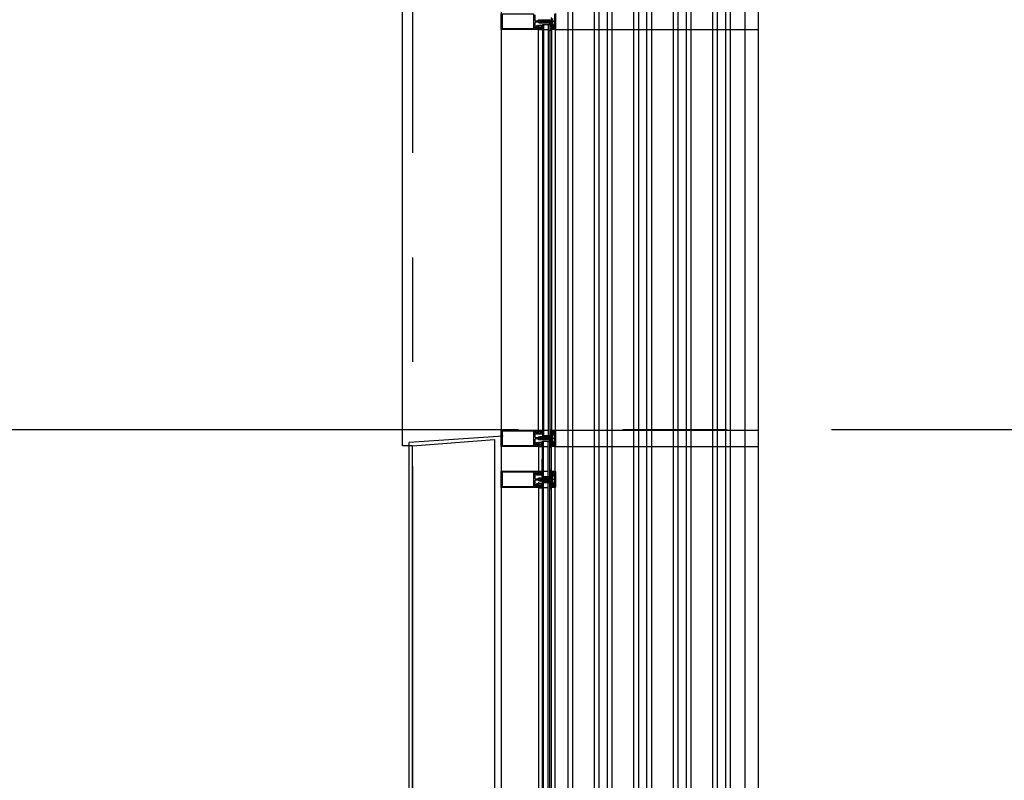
# Model space of a CAD drawing. Header units: millimetres. Extents: x -3528 to 120637, y -25886 to 25397.
# Tile 14 of 20: x 112930 to 115926, y -12127 to -9814. Entities that reach past the tile are written whole.
import ezdxf

# ---------------------------------------------------------------- set-up
doc = ezdxf.new("R2010")
doc.units = ezdxf.units.MM
doc.header["$LTSCALE"] = 50
doc.header["$MEASUREMENT"] = 0
doc.linetypes.add('CENTER', pattern=[50.8, 31.75, -6.35, 6.35, -6.35])
doc.layers.get('0').update_dxf_attribs({"linetype": 'CONTINUOUS'})
for name, color, linetype in [('AL21----_BUITENWAND', 3, 'CONTINUOUS'), ('AL31----_BUITENKOZIJN', 1, 'CONTINUOUS'), ('AL42----_PLEISTERWERK', 8, 'CONTINUOUS'), ('AL67----_ZONWERING', 2, 'CONTINUOUS'), ('BL$7----_STRAMIEN', 8, 'CONTINUOUS')]:
    doc.layers.add(name, color=color, linetype=linetype)
doc.styles.get("Standard").update_dxf_attribs({"font": 'arial.ttf'})

# ---------------------------------------------------------------- blocks, each defined once
blk = doc.blocks.new('204507')
at = {"color": 0, "linetype": 'ByBlock', "lineweight": -2}
blk.add_lwpolyline([(0, 0.15), (0, 9.6), (-0.2, 9.8), (-1.49, 9.8), (-1.96, 9.69), (-4.07, 8.75), (-4.5, 8.8), (-4.59, 8.96), (-3.96, 9.52), (-3.46, 9.68), (-2.7, 9.87), (-2.18, 9.97), (-1.17, 10.08), (-0.67, 10.09), (-0.07, 10.67), (-0.08, 10.81), (-0.63, 10.99), (-1.28, 10.98), (-1.8, 10.95), (-2.32, 10.89), (-4.11, 10.49), (-4.8, 10.24), (-6.58, 10.06), (-7.04, 10.85), (-7.35, 11), (-7.56, 10.85), (-8.04, 10.02), (-8.46, 9.81), (-8.75, 10.02), (-9.24, 10.85), (-9.56, 11), (-9.77, 10.83), (-10.24, 10.02), (-10.68, 9.81), (-10.97, 10.02), (-11.45, 10.85), (-11.76, 11), (-11.97, 10.85), (-12.4, 10.11), (-12.4, 0.15), (-10.4, 0.15), (-9.84, 0.3), (-9.58, 0.2), (-9.5, 0), (-9.5, -1.6), (-10.3, -1.6), (-10.3, -1.9), (-8.87, -3.33), (-8.27, -3.6), (-4.12, -3.6), (-3.51, -3.31), (-2.1, -1.9), (-2.1, -1.600001), (-2.9, -1.600001), (-2.9, 0), (-2.77, 0.25), (-2.56, 0.3), (-2, 0.15), (0, 0.15), (0, 9.6), (-0.2, 9.8), (-1.49, 9.8), (-1.96, 9.69), (-4.07, 8.75), (-4.5, 8.8), (-4.59, 8.96), (-3.96, 9.52), (-3.46, 9.68), (-2.7, 9.87), (-2.18, 9.97), (-1.17, 10.08), (-0.67, 10.09), (-0.07, 10.67), (-0.08, 10.81), (-0.63, 10.99), (-1.28, 10.98), (-1.8, 10.95), (-2.32, 10.89), (-4.11, 10.49), (-4.8, 10.24), (-6.58, 10.06), (-7.04, 10.85), (-7.35, 11), (-7.56, 10.85), (-8.04, 10.02), (-8.46, 9.81), (-8.75, 10.02), (-9.24, 10.85), (-9.56, 11), (-9.77, 10.83), (-10.24, 10.02), (-10.68, 9.81), (-10.97, 10.02), (-11.45, 10.85), (-11.76, 11), (-11.97, 10.85), (-12.4, 10.11), (-12.4, 0.15), (-10.4, 0.15), (-9.84, 0.3), (-9.58, 0.2), (-9.5, 0), (-9.5, -1.6), (-10.3, -1.6), (-10.3, -1.9), (-8.87, -3.33), (-8.27, -3.6), (-4.12, -3.6), (-3.51, -3.31), (-2.1, -1.9), (-2.1, -1.600001), (-2.9, -1.600001), (-2.9, 0), (-2.77, 0.25), (-2.56, 0.3), (-2, 0.15), (0, 0.15)], dxfattribs=at)
for points in [[(-8.45, 3.599999), (-8.45, 6.3), (-7.45, 7.3), (-4.95, 7.3), (-3.95, 6.3), (-3.95, 3.599999), (-4.54, 2.19), (-5.95, 1.6), (-6.45, 1.6), (-7.86, 2.19)], [(-4.2, -0.500001), (-4.2, -2.180001), (-4.67, -2.6), (-7.73, -2.6), (-4.67, -2.6), (-7.73, -2.6), (-8.2, -2.180001), (-8.2, -0.500001), (-8.2, -2.180001), (-8.2, -0.500001), (-7.73, 0), (-4.7, 0)]]:
    blk.add_lwpolyline(points, close=True, dxfattribs=at)
at = {"color": 0, "linetype": 'ByBlock', "lineweight": -2, "flags": 3}
blk.add_attdef('GRUPPE', (0, 0), '', height=1, dxfattribs=at)
blk = doc.blocks.new('204772')
at = {"color": 0, "linetype": 'ByBlock', "lineweight": -2}
for points in [[(0.3, 0.3), (0.29, -1.63), (-0.04, -1.87), (-0.6, -1.72), (-4.88, -1.72), (-5.34, -2.22), (-5.36, -3.57), (-6.35, -4.71), (-6.85, -4.87), (-8.62, -5.22), (-9.12, -5.26), (-9.52, -5.45), (-9.69, -5.87), (-9.61, -6.12), (-9.49, -6.17), (-9.1, -6.16), (-8.37, -6.16), (-7.64, -6.08), (-6.93, -5.94), (-6.23, -5.73), (-5.55, -5.45), (-4.9, -5.12), (-4.28, -4.72), (-3.7, -4.27), (-2.68, -3.63), (-1.5, -4.52), (-1.12, -5.92), (-1.01, -6.07), (-0.84, -6.12), (-0.62, -6.03), (-0.58, -5.98), (-0.03, -5.03), (0, -4.99), (0.16, -4.92), (0.32, -4.98), (0.36, -5.03), (0.93, -6), (0.97, -6.05), (1.15, -6.12), (1.38, -6.03), (1.42, -5.98), (1.97, -5.03), (2, -4.99), (2.16, -4.92), (2.32, -4.98), (2.36, -5.03), (2.93, -6), (2.97, -6.05), (3.15, -6.12), (3.38, -6.03), (3.42, -5.98), (3.97, -5.03), (4, -4.99), (4.16, -4.92), (4.32, -4.98), (4.36, -5.03), (4.93, -6), (4.97, -6.05), (5.16, -6.12), (5.34, -6.07), (5.45, -5.92), (5.83, -4.52), (7.01, -3.63), (8.03, -4.27), (8.61, -4.72), (9.22, -5.12), (9.75, -5.38), (10.73, -5.73), (11.75, -5.98), (12.27, -6.06), (12.79, -6.11), (13.43, -6.16), (13.82, -6.17), (13.94, -6.12), (14.02, -5.87), (13.85, -5.45), (12.14, -5.04), (10.33, -4.52), (10.19, -4.41), (10.15, -4.37), (10.1, -4.33), (9.67, -3.39), (9.66, -1.99), (9.36, -1.7), (7.2, -1.72), (6.64, -1.87), (6.4, -1.8), (6.3, -1.57), (6.3, 0.3), (7.1, 0.3), (7.1, 0.6), (5.69, 1.51), (5, 1.8), (1.53, 1.8), (0.93, 1.53), (-0.5, 0.6), (-0.5, 0.3)], [(2.07, -1.8), (4.5, -1.8), (5, -1.3), (4.99, 0.38), (4.53, 0.8), (2.07, 0.8), (1.61, 0.38), (1.6, -1.3)]]:
    blk.add_lwpolyline(points, close=True, dxfattribs=at)
at = {"color": 0, "linetype": 'ByBlock', "lineweight": -2, "flags": 3}
blk.add_attdef('GRUPPE', (0, 0), '', height=1, dxfattribs=at)
blk = doc.blocks.new('204602')
at = {"color": 0, "linetype": 'ByBlock', "lineweight": -2}
for points in [[(3, 1.8), (3, 16.05), (2.69, 16.88), (1.67, 17.3), (0.87, 16.94), (0.5, 15.91), (0.91, 15.12), (1.36, 14.83), (1.5, 14.53), (1.5, 10.72), (1.21, 10.09), (-1.3, 7.59), (-2.7, 7.59), (-5.21, 10.09), (-5.5, 10.72), (-5.5, 14.53), (-5.36, 14.83), (-4.91, 15.12), (-4.5, 15.91), (-4.86, 16.94), (-5.68, 17.3), (-6.69, 16.88), (-7, 16.05), (-7, 1.8), (-5.06, 1.8), (-4.06, 1.3), (-3.71, 0.3), (-3.76, -0.83), (-3.83, -2.89), (-3.84, -4.46), (-4.02, -4.7), (-3.84, -4.94), (-3.82, -6.44), (-3.74, -8.19), (-3.68, -8.91), (-3.42, -9.54), (-2.63, -10.41), (-2, -10.7), (-1.37, -10.41), (-0.58, -9.54), (-0.32, -8.91), (-0.26, -8.19), (-0.18, -6.44), (-0.16, -4.94), (0.02, -4.7), (-0.16, -4.46), (-0.17, -2.89), (-0.24, -0.83), (-0.29, 0.3), (0.16, 1.41), (1.06, 1.8)], [(-5, 3.6), (-5.5, 4.1), (-5.5, 7.06), (-5.29, 7.47), (-4.96, 7.56), (-4.65, 7.42), (-3.72, 6.49), (-2, 5.79), (-0.28, 6.49), (0.65, 7.42), (1.08, 7.56), (1.5, 7.06), (1.5, 4.1), (1, 3.6), (-0.47, 3.6), (-1.85, 2.81), (-3.53, 3.6)]]:
    blk.add_lwpolyline(points, close=True, dxfattribs=at)
blk.add_lwpolyline([(-3.17, 0.5), (-2, 1.8), (-0.96, 1.09), (-0.76, -0.68), (-0.74, -1.28), (-0.69, -3.06), (-0.69, -4.54), (-0.72, -5.73), (-0.74, -6.33), (-0.75, -6.62), (-0.77, -7.22), (-1.17, -9.12), (-2, -9.5), (-2.83, -9.12), (-3.23, -7.22), (-3.25, -6.62), (-3.26, -6.33), (-3.28, -5.73), (-3.31, -4.54), (-3.31, -3.06), (-3.29, -2.17), (-3.27, -1.57), (-3.26, -1.28), (-3.24, -0.68), (-3.17, 0.5)], dxfattribs=at)
at = {"color": 0, "linetype": 'ByBlock', "lineweight": -2, "flags": 3}
blk.add_attdef('GRUPPE', (0, 0), '', height=1, dxfattribs=at)

msp = doc.modelspace()

# ---------------------------------------------------------------- linework, layer by layer
at = {"layer": 'AL21----_BUITENWAND'}
msp.add_lwpolyline([(114125, -12475.4), (114125, -11110.4), (114375, -11090.4), (114375, -12475.4)], close=True, dxfattribs=at)
at = {"layer": 'AL31----_BUITENKOZIJN'}
for p, q in [((114395, -5050.4), (114395, -19945.8)), ((114558.7, -9842.5), (114558.7, -9796.1)), ((114560, -9795.3), (114560, -9843.3)), ((114560.6, -9819.3), (114513.8, -9819.3)), ((114508.5, -11062.2), (114508.5, -9844.2)), ((114520.3, -9828.1), (114543.3, -9828.1)), ((114520.3, -9828.1), (114520.3, -11078.3)), ((114524.3, -9828.1), (114524.3, -11078.3)), ((114524.3, -9844.1), (114538.3, -9844.1)), ((114538.3, -9828.1), (114538.3, -11078.3)), ((114543.3, -9828.1), (114543.3, -11078.3)), ((114548, -9843.2), (114551.6, -9842)), ((114548, -9844.3), (114548, -9843.2)), ((114548, -9844.2), (114548, -11062.2)), ((114559, -9844.3), (114548, -9844.3)), ((114551.6, -9842), (114553, -9842.8)), ((114553, -9842.8), (114554.5, -9842.8)), ((114554.5, -9842.8), (114554.5, -9843)), ((114554.5, -9843), (114556, -9843)), ((114556, -9843), (114556.5, -9842.5)), ((114556.5, -9842.5), (114556.5, -9839)), ((114556.5, -9839), (114557.3, -9839)), ((114557.3, -9839), (114557.8, -9839.5)), ((114557.8, -9839.5), (114557.8, -9842.5)), ((114557.8, -9842.5), (114558.3, -9843)), ((114558.2, -9843), (114558.7, -9842.5)), ((114558.3, -9843), (114558.2, -9843)), ((114560, -9843.3), (114559, -9844.3)), ((114520.2, -11078.3), (114543.3, -11078.3)), ((114524.3, -11062.3), (114538.3, -11062.3)), ((114548, -11063.3), (114548, -11062.3)), ((114548, -11062.3), (114559, -11062.3)), ((114548, -11063.4), (114548, -11062.3)), ((114551.6, -11064.5), (114548, -11063.3)), ((114553, -11063.8), (114551.6, -11064.5)), ((114554.5, -11063.8), (114553, -11063.8)), ((114554.5, -11063.8), (114553, -11063.8)), ((114554.5, -11063.6), (114554.5, -11063.8)), ((114556, -11063.6), (114554.5, -11063.6)), ((114554.5, -11063.6), (114554.5, -11063.8)), ((114556, -11063.6), (114554.5, -11063.6)), ((114556.5, -11064.1), (114556, -11063.6)), ((114556.5, -11064.1), (114556, -11063.6)), ((114556.5, -11067.6), (114556.5, -11064.1)), ((114556.5, -11067.6), (114556.5, -11064.1)), ((114557.3, -11067.6), (114556.5, -11067.6)), ((114557.3, -11067.6), (114556.5, -11067.6)), ((114557.8, -11067.1), (114557.3, -11067.6)), ((114557.8, -11067.1), (114557.3, -11067.6)), ((114558.3, -11063.6), (114557.8, -11064.1)), ((114558.3, -11063.6), (114557.8, -11064.1)), ((114557.8, -11064.1), (114557.8, -11067.1)), ((114557.8, -11064.1), (114557.8, -11067.1)), ((114558.2, -11063.6), (114558.3, -11063.6)), ((114558.7, -11064.1), (114558.2, -11063.6)), ((114558.2, -11063.6), (114558.3, -11063.6)), ((114558.7, -11064.1), (114558.2, -11063.6)), ((114558.7, -11110.5), (114558.7, -11064.1)), ((114558.7, -11110.5), (114558.7, -11064.1)), ((114559, -11062.3), (114560, -11063.3)), ((114560, -11063.3), (114560, -11111.3)), ((114560, -11063.3), (114560, -11111.3)), ((114125, -11110.4), (114095, -11110.4)), ((114508.5, -11107.3), (114508.5, -11187.3)), ((114508.5, -11107.4), (114508.5, -11187.3)), ((114560.6, -11087.3), (114513.8, -11087.3)), ((114520.2, -11203.3), (114520.3, -11096.1)), ((114520.3, -11096.1), (114543.3, -11096.1)), ((114524.2, -11203.4), (114524.2, -11096.1)), ((114524.2, -11203.4), (114524.2, -11096.2)), ((114524.3, -11112.1), (114538.3, -11112.1)), ((114524.3, -11112.2), (114538.3, -11112.2)), ((114538.2, -11203.4), (114538.2, -11096.1)), ((114538.2, -11203.4), (114538.2, -11096.2)), ((114543.2, -11203.4), (114543.3, -11096.1)), ((114543.2, -11203.4), (114543.2, -11096.1)), ((114548, -11187.3), (114548, -11107.3)), ((114548, -11187.3), (114548, -11107.3)), ((114548, -11111.2), (114551.6, -11110)), ((114548, -11111.3), (114551.6, -11110.1)), ((114548, -11112.3), (114548, -11111.2)), ((114548, -11112.3), (114548, -11111.3)), ((114559, -11112.3), (114548, -11112.3)), ((114551.6, -11110), (114553, -11110.8)), ((114551.6, -11110.1), (114553, -11110.8)), ((114553, -11110.8), (114554.5, -11110.8)), ((114553, -11110.8), (114554.5, -11110.8)), ((114554.5, -11110.8), (114554.5, -11111)), ((114554.5, -11110.8), (114554.5, -11111)), ((114554.5, -11111), (114556, -11111)), ((114554.5, -11111), (114556, -11111)), ((114556, -11111), (114556.5, -11110.5)), ((114556, -11111), (114556.5, -11110.5)), ((114556.5, -11110.5), (114556.5, -11107)), ((114556.5, -11107), (114557.3, -11107)), ((114556.5, -11110.5), (114556.5, -11107)), ((114556.5, -11107), (114557.3, -11107)), ((114557.3, -11107), (114557.8, -11107.5)), ((114557.3, -11107), (114557.8, -11107.5)), ((114557.8, -11107.5), (114557.8, -11110.5)), ((114557.8, -11107.5), (114557.8, -11110.5)), ((114557.8, -11110.5), (114558.3, -11111)), ((114557.8, -11110.5), (114558.3, -11111)), ((114558.2, -11111), (114558.7, -11110.5)), ((114558.2, -11111), (114558.7, -11110.5)), ((114558.3, -11111), (114558.2, -11111)), ((114558.3, -11111), (114558.2, -11111)), ((114560, -11111.3), (114559, -11112.3)), ((114560, -11111.3), (114559, -11112.3)), ((114520.2, -11203.3), (114543.3, -11203.3)), ((114520.3, -12476.4), (114520.3, -11204.2)), ((114524.3, -11187.3), (114538.3, -11187.3)), ((114524.3, -11187.4), (114538.3, -11187.4)), ((114524.3, -12476.4), (114524.3, -11204.2)), ((114538.3, -12476.4), (114538.3, -11204.2)), ((114543.3, -12476.4), (114543.3, -11204.2)), ((114548, -11188.3), (114548, -11187.3)), ((114548, -11187.3), (114559, -11187.3)), ((114548, -11188.4), (114548, -11187.3)), ((114548, -11187.3), (114559, -11187.3)), ((114551.6, -11189.5), (114548, -11188.3)), ((114551.6, -11189.6), (114548, -11188.4)), ((114553, -11188.8), (114551.6, -11189.5)), ((114553, -11188.8), (114551.6, -11189.6)), ((114554.5, -11188.8), (114553, -11188.8)), ((114554.5, -11188.8), (114553, -11188.8)), ((114554.5, -11188.6), (114554.5, -11188.8)), ((114556, -11188.6), (114554.5, -11188.6)), ((114554.5, -11188.6), (114554.5, -11188.8)), ((114556, -11188.6), (114554.5, -11188.6)), ((114556.5, -11189.1), (114556, -11188.6)), ((114556.5, -11189.1), (114556, -11188.6)), ((114556.5, -11192.6), (114556.5, -11189.1)), ((114556.5, -11192.6), (114556.5, -11189.1)), ((114557.3, -11192.6), (114556.5, -11192.6)), ((114557.3, -11192.6), (114556.5, -11192.6)), ((114557.8, -11192.1), (114557.3, -11192.6)), ((114557.8, -11192.1), (114557.3, -11192.6)), ((114558.3, -11188.6), (114557.8, -11189.1)), ((114558.3, -11188.6), (114557.8, -11189.1)), ((114557.8, -11189.1), (114557.8, -11192.1)), ((114557.8, -11189.1), (114557.8, -11192.1)), ((114558.2, -11188.6), (114558.3, -11188.6)), ((114558.7, -11189.1), (114558.2, -11188.6)), ((114558.2, -11188.6), (114558.3, -11188.6)), ((114558.7, -11189.1), (114558.2, -11188.6)), ((114558.7, -11235.5), (114558.7, -11189.1)), ((114558.7, -11235.5), (114558.7, -11189.1)), ((114559, -11187.3), (114560, -11188.3)), ((114559, -11187.3), (114560, -11188.3)), ((114560, -11188.3), (114560, -11236.3)), ((114560, -11188.3), (114560, -11236.3)), ((114508.5, -11220.2), (114508.5, -12461.2)), ((114560.6, -11212.3), (114513.8, -11212.3)), ((114520.3, -11221.1), (114543.3, -11221.1)), ((114520.3, -11221.2), (114543.3, -11221.2)), ((114548, -12461.2), (114548, -11220.2)), ((114548, -11236.2), (114551.6, -11235)), ((114548, -11236.3), (114551.6, -11235.1)), ((114551.6, -11235), (114553, -11235.8)), ((114551.6, -11235.1), (114553, -11235.8)), ((114553, -11235.8), (114554.5, -11235.8)), ((114553, -11235.8), (114554.5, -11235.8)), ((114554.5, -11235.8), (114554.5, -11236)), ((114554.5, -11235.8), (114554.5, -11236)), ((114556, -11236), (114556.5, -11235.5)), ((114556, -11236), (114556.5, -11235.5)), ((114556.5, -11235.5), (114556.5, -11232)), ((114556.5, -11232), (114557.3, -11232)), ((114556.5, -11235.5), (114556.5, -11232)), ((114556.5, -11232), (114557.3, -11232)), ((114557.3, -11232), (114557.8, -11232.5)), ((114557.3, -11232), (114557.8, -11232.5)), ((114557.8, -11232.5), (114557.8, -11235.5)), ((114557.8, -11232.5), (114557.8, -11235.5)), ((114557.8, -11235.5), (114558.3, -11236)), ((114557.8, -11235.5), (114558.3, -11236)), ((114558.2, -11236), (114558.7, -11235.5)), ((114558.2, -11236), (114558.7, -11235.5)), ((114524.3, -11237.1), (114538.3, -11237.1)), ((114524.3, -11237.2), (114538.3, -11237.2)), ((114548, -11237.3), (114548, -11236.2)), ((114548, -11237.3), (114548, -11236.3)), ((114559, -11237.3), (114548, -11237.3)), ((114559, -11237.3), (114548, -11237.3)), ((114554.5, -11236), (114556, -11236)), ((114554.5, -11236), (114556, -11236)), ((114558.3, -11236), (114558.2, -11236)), ((114558.3, -11236), (114558.2, -11236)), ((114560, -11236.3), (114559, -11237.3)), ((114560, -11236.3), (114559, -11237.3))]:
    msp.add_line(p, q, dxfattribs=at)
for points in [[(114095, -11110.4), (114095, -5865.5)], [(114395, -9842.9), (114395, -9795.7)], [(114398, -9841.1), (114494.4, -9841.1), (114494.4, -9797.3), (114398, -9797.3), (114398, -9841.1)], [(114516.1, -9816.7), (114515.8, -9817.2), (114514.6, -9817.2), (114514.3, -9816.7), (114514, -9817.2), (114512.8, -9817.2), (114512.5, -9816.7), (114512.2, -9817.2), (114512, -9817.2), (114510.1, -9818.3), (114509.6, -9819.2), (114510.1, -9820.1), (114512, -9821.2), (114513.1, -9821.2), (114513.4, -9821.7), (114513.7, -9821.2), (114514.9, -9821.2), (114515.2, -9821.7), (114515.5, -9821.2), (114516.7, -9821.2), (114517, -9821.7), (114517.3, -9821.2), (114518.5, -9821.2), (114518.8, -9821.7), (114519.1, -9821.2), (114520.3, -9821.2), (114520.6, -9821.7), (114520.9, -9821.2), (114522.1, -9821.2), (114522.4, -9821.7), (114522.7, -9821.2), (114523.9, -9821.2), (114524.2, -9821.7), (114524.5, -9821.2), (114525.7, -9821.2), (114526, -9821.7), (114526.6, -9821.7), (114527.9, -9823), (114526.6, -9824.2), (114512.6, -9824.2), (114511.3, -9824.1), (114510.1, -9823.6), (114506.8, -9821.6), (114505.3, -9821.2), (114499.5, -9821.2), (114498, -9821.9), (114497.5, -9823.2), (114497.5, -9839.1), (114498.1, -9840.5), (114499.5, -9841.1), (114499.4, -9841.1), (114500.7, -9840.6), (114501.4, -9839.3), (114501.4, -9835.5), (114501.5, -9835.1), (114503.1, -9832.3), (114504, -9831.8), (114507.9, -9831.8), (114508.4, -9832.3), (114508.4, -9833.7), (114507.6, -9834.5), (114507.1, -9834.5), (114507.1, -9833.3), (114504.4, -9833.3), (114504.4, -9837.8), (114504.2, -9838), (114504.4, -9838.3), (114504.4, -9842.7), (114507.1, -9842.7), (114507.1, -9841.5), (114507.6, -9841.5), (114508.4, -9842.3), (114508.4, -9844.2), (114396.5, -9844.2), (114395.5, -9843.8), (114395, -9842.9)], [(114497.5, -9799.2), (114497.5, -9815.2), (114498.2, -9816.7), (114499.5, -9817.2), (114505.3, -9817.2), (114506.8, -9816.8), (114510.1, -9814.9), (114511.3, -9814.4), (114512.6, -9814.2), (114526.6, -9814.2), (114527.9, -9815.3), (114526.9, -9816.7), (114526.6, -9817.2), (114525.4, -9817.2), (114525.1, -9816.7), (114524.8, -9817.2), (114523.6, -9817.2), (114523.3, -9816.7), (114523, -9817.2), (114521.8, -9817.2), (114521.5, -9816.7), (114521.5, -9816.7), (114521.2, -9817.2), (114520, -9817.2), (114519.7, -9816.7), (114519.4, -9817.2), (114518.2, -9817.2), (114517.9, -9816.7), (114517.6, -9817.2), (114516.4, -9817.2), (114516.1, -9816.7)], [(114551.2, -9810.5), (114551.2, -9814), (114551.2, -9814.2), (114551.2, -9814.3), (114551.2, -9814.5), (114551.2, -9828.1), (114551.7, -9828.6), (114552.5, -9828.6), (114553.6, -9829), (114554, -9830.1), (114554, -9838.8), (114554.5, -9839.3), (114555, -9839.3), (114555.3, -9839.4), (114555.5, -9839.8), (114555.3, -9840.2), (114553.7, -9841.1), (114554.8, -9841.6), (114553.2, -9842.7), (114552.7, -9842.5), (114552.3, -9841.9), (114551.9, -9841.7), (114551.8, -9841.8), (114548, -9842.8), (114548, -9839.6), (114548.8, -9838.8), (114549.4, -9838.8), (114549.4, -9840), (114551, -9840), (114552, -9839), (114552, -9830.6), (114549.4, -9830.6), (114549.4, -9831.8), (114548.8, -9831.8), (114548, -9831), (114548, -9807.6)], [(114559, -9844.2), (114559, -11062.2)], [(114395, -11110.9), (114395, -11063.7), (114395.4, -11062.7), (114396.5, -11062.2), (114508.4, -11062.2), (114508.4, -11064.1), (114507.6, -11064.9), (114507.1, -11064.9), (114507.1, -11063.7), (114504.4, -11063.7), (114504.4, -11068.2), (114504.2, -11068.4), (114504.4, -11068.7), (114504.4, -11073.1), (114507.1, -11073.1), (114507.1, -11071.9), (114507.6, -11071.9), (114508.4, -11072.7), (114508.4, -11074.1), (114507.9, -11074.6), (114504, -11074.6), (114503.1, -11074.2), (114501.5, -11071.4), (114501.4, -11071), (114501.4, -11067.3), (114500.8, -11065.9), (114499.5, -11065.3), (114499.5, -11065.3), (114498.1, -11065.9), (114497.5, -11067.2), (114497.5, -11083.2), (114498.2, -11084.7), (114499.5, -11085.2), (114505.3, -11085.2), (114506.8, -11084.8), (114510.1, -11082.9), (114511.3, -11082.4), (114512.6, -11082.2), (114526.6, -11082.2), (114527.9, -11083.3), (114526.9, -11084.7), (114526.6, -11085.2), (114525.4, -11085.2), (114525.1, -11084.7), (114524.8, -11085.2), (114523.6, -11085.2), (114523.3, -11084.7), (114523, -11085.2), (114521.8, -11085.2), (114521.5, -11084.7), (114521.5, -11084.7), (114521.2, -11085.2), (114520, -11085.2), (114519.7, -11084.7), (114519.4, -11085.2), (114518.2, -11085.2), (114517.9, -11084.7), (114517.6, -11085.2), (114516.4, -11085.2), (114516.1, -11084.7)], [(114516.1, -11084.7), (114515.8, -11085.2), (114514.6, -11085.2), (114514.3, -11084.7), (114514, -11085.2), (114512.8, -11085.2), (114512.5, -11084.7), (114512.2, -11085.2), (114512, -11085.2), (114510.1, -11086.3), (114509.6, -11087.2), (114510.1, -11088.1), (114512, -11089.2), (114513.1, -11089.2), (114513.4, -11089.7), (114513.7, -11089.2), (114514.9, -11089.2), (114515.2, -11089.7), (114515.5, -11089.2), (114516.7, -11089.2), (114517, -11089.7), (114517.3, -11089.2), (114518.5, -11089.2), (114518.8, -11089.7), (114519.1, -11089.2), (114520.3, -11089.2), (114520.6, -11089.7), (114520.9, -11089.2), (114522.1, -11089.2), (114522.4, -11089.7), (114522.7, -11089.2), (114523.9, -11089.2), (114524.2, -11089.7), (114524.5, -11089.2), (114525.7, -11089.2), (114526, -11089.7), (114526.6, -11089.7), (114527.9, -11091), (114526.6, -11092.2), (114512.6, -11092.2), (114511.3, -11092.1), (114510.1, -11091.6), (114506.8, -11089.6), (114505.3, -11089.2), (114499.5, -11089.2), (114498, -11089.9), (114497.5, -11091.2), (114497.5, -11107.1), (114498.1, -11108.5), (114499.5, -11109.1), (114499.4, -11109.1), (114500.7, -11108.6), (114501.4, -11107.3), (114501.4, -11103.5), (114501.5, -11103.1), (114503.1, -11100.3), (114504, -11099.8), (114507.9, -11099.8), (114508.4, -11100.3), (114508.4, -11101.7), (114507.6, -11102.5), (114507.1, -11102.5), (114507.1, -11101.3), (114504.4, -11101.3), (114504.4, -11105.8), (114504.2, -11106), (114504.4, -11106.3), (114504.4, -11110.7), (114507.1, -11110.7), (114507.1, -11109.5), (114507.6, -11109.5), (114508.4, -11110.3), (114508.4, -11112.2), (114396.5, -11112.2), (114395.5, -11111.8), (114395, -11110.9)], [(114398, -11109.1), (114494.4, -11109.1), (114494.4, -11065.3), (114398, -11065.3), (114398, -11109.1)], [(114559, -11187.3), (114559, -11112.3)], [(114559, -11187.3), (114559, -11112.3)], [(114395, -11235.9), (114395, -11188.7), (114395.4, -11187.7), (114396.5, -11187.2), (114508.4, -11187.2), (114508.4, -11189.1), (114507.6, -11189.9), (114507.1, -11189.9), (114507.1, -11188.7), (114504.4, -11188.7), (114504.4, -11193.2), (114504.2, -11193.4), (114504.4, -11193.7), (114504.4, -11198.1), (114507.1, -11198.1), (114507.1, -11196.9), (114507.6, -11196.9), (114508.4, -11197.7), (114508.4, -11199.1), (114507.9, -11199.6), (114504, -11199.6), (114503.1, -11199.2), (114501.5, -11196.4), (114501.4, -11196), (114501.4, -11192.3), (114500.8, -11190.9), (114499.5, -11190.3), (114499.5, -11190.3), (114498.1, -11190.9), (114497.5, -11192.2), (114497.5, -11208.2), (114498.2, -11209.7), (114499.5, -11210.2), (114505.3, -11210.2), (114506.8, -11209.8), (114510.1, -11207.9), (114511.3, -11207.4), (114512.6, -11207.2), (114526.6, -11207.2), (114527.9, -11208.3), (114526.9, -11209.7), (114526.6, -11210.2), (114525.4, -11210.2), (114525.1, -11209.7), (114524.8, -11210.2), (114523.6, -11210.2), (114523.3, -11209.7), (114523, -11210.2), (114521.8, -11210.2), (114521.5, -11209.7), (114521.5, -11209.7), (114521.2, -11210.2), (114520, -11210.2), (114519.7, -11209.7), (114519.4, -11210.2), (114518.2, -11210.2), (114517.9, -11209.7), (114517.6, -11210.2), (114516.4, -11210.2), (114516.1, -11209.7)], [(114395, -11236), (114395, -11188.8), (114395.4, -11187.7), (114396.5, -11187.3), (114508.4, -11187.3), (114508.4, -11189.2), (114507.6, -11190), (114507.1, -11190), (114507.1, -11188.8), (114504.4, -11188.8), (114504.4, -11193.3), (114504.2, -11193.5), (114504.4, -11193.8), (114504.4, -11198.2), (114507.1, -11198.2), (114507.1, -11197), (114507.6, -11197), (114508.4, -11197.8), (114508.4, -11199.2), (114507.9, -11199.7), (114504, -11199.7), (114503.1, -11199.2), (114501.5, -11196.5), (114501.4, -11196), (114501.4, -11192.4), (114500.8, -11191), (114499.5, -11190.4), (114499.5, -11190.4), (114498.1, -11191), (114497.5, -11192.3), (114497.5, -11208.3), (114498.2, -11209.8), (114499.5, -11210.3), (114505.3, -11210.3), (114506.8, -11209.9), (114510.1, -11208), (114511.3, -11207.5), (114512.6, -11207.3), (114526.6, -11207.3), (114527.9, -11208.4), (114526.9, -11209.8), (114526.6, -11210.3), (114525.4, -11210.3), (114525.1, -11209.8), (114524.8, -11210.3), (114523.6, -11210.3), (114523.3, -11209.8), (114523, -11210.3), (114521.8, -11210.3), (114521.5, -11209.8), (114521.5, -11209.8), (114521.2, -11210.3), (114520, -11210.3), (114519.7, -11209.8), (114519.4, -11210.3), (114518.2, -11210.3), (114517.9, -11209.8), (114517.6, -11210.3), (114516.4, -11210.3), (114516.1, -11209.8)], [(114398, -11234.1), (114494.4, -11234.1), (114494.4, -11190.3), (114398, -11190.3), (114398, -11234.1)], [(114516.1, -11209.7), (114515.8, -11210.2), (114514.6, -11210.2), (114514.3, -11209.7), (114514, -11210.2), (114512.8, -11210.2), (114512.5, -11209.7), (114512.2, -11210.2), (114512, -11210.2), (114510.1, -11211.3), (114509.6, -11212.2), (114510.1, -11213.1), (114512, -11214.2), (114513.1, -11214.2), (114513.4, -11214.7), (114513.7, -11214.2), (114514.9, -11214.2), (114515.2, -11214.7), (114515.5, -11214.2), (114516.7, -11214.2), (114517, -11214.7), (114517.3, -11214.2), (114518.5, -11214.2), (114518.8, -11214.7), (114519.1, -11214.2), (114520.3, -11214.2), (114520.6, -11214.7), (114520.9, -11214.2), (114522.1, -11214.2), (114522.4, -11214.7), (114522.7, -11214.2), (114523.9, -11214.2), (114524.2, -11214.7), (114524.5, -11214.2), (114525.7, -11214.2), (114526, -11214.7), (114526.6, -11214.7), (114527.9, -11216), (114526.6, -11217.2), (114512.6, -11217.2), (114511.3, -11217.1), (114510.1, -11216.6), (114506.8, -11214.6), (114505.3, -11214.2), (114499.5, -11214.2), (114498, -11214.9), (114497.5, -11216.2), (114497.5, -11232.1), (114498.1, -11233.5), (114499.5, -11234.1), (114499.4, -11234.1), (114500.7, -11233.6), (114501.4, -11232.3), (114501.4, -11228.5), (114501.5, -11228.1), (114503.1, -11225.3), (114504, -11224.8), (114507.9, -11224.8), (114508.4, -11225.3), (114508.4, -11226.7), (114507.6, -11227.5), (114507.1, -11227.5), (114507.1, -11226.3), (114504.4, -11226.3), (114504.4, -11230.8), (114504.2, -11231), (114504.4, -11231.3), (114504.4, -11235.7), (114507.1, -11235.7), (114507.1, -11234.5), (114507.6, -11234.5), (114508.4, -11235.3), (114508.4, -11237.2), (114396.5, -11237.2), (114395.5, -11236.8), (114395, -11235.9)], [(114559, -12461.2), (114559, -11220.2)]]:
    msp.add_lwpolyline(points, dxfattribs=at)
for points in [[(114547.6, -9836.7), (114547.6, -9834.3), (114548.1, -9833.8), (114549.8, -9833.8), (114550.2, -9834.2), (114550.2, -9836.7), (114549.8, -9837.1), (114548.1, -9837.2)], [(114548, -11110.8), (114548, -11107.6), (114548.8, -11106.8), (114549.4, -11106.8), (114549.4, -11108), (114551, -11108), (114552, -11107), (114552, -11098.6), (114549.4, -11098.6), (114549.4, -11099.8), (114548.8, -11099.8), (114548, -11099), (114548, -11075.6), (114548.8, -11074.8), (114549.4, -11074.8), (114549.4, -11076), (114552, -11076), (114552, -11067.6), (114551, -11066.6), (114549.4, -11066.6), (114549.4, -11067.8), (114548.8, -11067.8), (114548, -11067), (114548, -11063.8), (114551.8, -11064.8), (114551.9, -11064.8), (114552.3, -11064.6), (114552.7, -11064), (114553.1, -11063.8), (114554.7, -11064.8), (114553.7, -11065.5), (114555.4, -11066.4), (114555.5, -11066.8), (114555.4, -11067.1), (114555, -11067.3), (114554.5, -11067.3), (114554, -11067.8), (114554, -11076.5), (114553.6, -11077.5), (114552.5, -11078), (114551.7, -11078), (114551.2, -11078.5), (114551.2, -11082), (114551.2, -11082.2), (114551.2, -11082.3), (114551.2, -11082.5), (114551.2, -11096.1), (114551.7, -11096.6), (114552.5, -11096.6), (114553.6, -11097), (114554, -11098.1), (114554, -11106.8), (114554.5, -11107.3), (114555, -11107.3), (114555.3, -11107.4), (114555.5, -11107.8), (114555.3, -11108.2), (114553.7, -11109.1), (114554.8, -11109.6), (114553.2, -11110.7), (114552.7, -11110.5), (114552.3, -11109.9), (114551.9, -11109.7), (114551.8, -11109.8)], [(114548, -11110.8), (114548, -11107.6), (114548.8, -11106.8), (114549.4, -11106.8), (114549.4, -11108), (114551, -11108), (114552, -11107), (114552, -11098.6), (114549.4, -11098.6), (114549.4, -11099.8), (114548.8, -11099.8), (114548, -11099), (114548, -11075.6), (114548.8, -11074.8), (114549.4, -11074.8), (114549.4, -11076), (114552, -11076), (114552, -11067.6), (114551, -11066.6), (114549.4, -11066.6), (114549.4, -11067.8), (114548.8, -11067.8), (114548, -11067), (114548, -11063.8), (114551.8, -11064.8), (114551.9, -11064.9), (114552.3, -11064.7), (114552.7, -11064.1), (114553.1, -11063.9), (114554.7, -11064.9), (114553.7, -11065.5), (114555.4, -11066.5), (114555.5, -11066.9), (114555.4, -11067.2), (114555, -11067.3), (114554.5, -11067.3), (114554, -11067.8), (114554, -11076.5), (114553.6, -11077.6), (114552.5, -11078), (114551.7, -11078), (114551.2, -11078.5), (114551.2, -11082.1), (114551.2, -11082.3), (114551.2, -11082.4), (114551.2, -11082.6), (114551.2, -11096.1), (114551.7, -11096.6), (114552.5, -11096.6), (114553.6, -11097.1), (114554, -11098.1), (114554, -11106.8), (114554.5, -11107.3), (114555, -11107.3), (114555.3, -11107.4), (114555.5, -11107.8), (114555.3, -11108.2), (114553.7, -11109.1), (114554.8, -11109.7), (114553.2, -11110.8), (114552.7, -11110.6), (114552.3, -11109.9), (114551.9, -11109.8), (114551.8, -11109.8)], [(114547.6, -11104.7), (114547.6, -11102.3), (114548.1, -11101.8), (114549.8, -11101.8), (114550.2, -11102.2), (114550.2, -11104.7), (114549.8, -11105.1), (114548.1, -11105.2)], [(114547.6, -11104.8), (114547.6, -11102.3), (114548.1, -11101.8), (114549.8, -11101.8), (114550.2, -11102.3), (114550.2, -11104.8), (114549.8, -11105.2), (114548.1, -11105.2)], [(114548, -11235.8), (114548, -11232.6), (114548.8, -11231.8), (114549.4, -11231.8), (114549.4, -11233), (114551, -11233), (114552, -11232), (114552, -11223.6), (114549.4, -11223.6), (114549.4, -11224.8), (114548.8, -11224.8), (114548, -11224), (114548, -11200.6), (114548.8, -11199.8), (114549.4, -11199.8), (114549.4, -11201), (114552, -11201), (114552, -11192.6), (114551, -11191.6), (114549.4, -11191.6), (114549.4, -11192.8), (114548.8, -11192.8), (114548, -11192), (114548, -11188.8), (114551.8, -11189.8), (114551.9, -11189.8), (114552.3, -11189.6), (114552.7, -11189), (114553.1, -11188.8), (114554.7, -11189.8), (114553.7, -11190.5), (114555.4, -11191.4), (114555.5, -11191.8), (114555.4, -11192.1), (114555, -11192.3), (114554.5, -11192.3), (114554, -11192.8), (114554, -11201.5), (114553.6, -11202.5), (114552.5, -11203), (114551.7, -11203), (114551.2, -11203.5), (114551.2, -11207), (114551.2, -11207.2), (114551.2, -11207.3), (114551.2, -11207.5), (114551.2, -11221.1), (114551.7, -11221.6), (114552.5, -11221.6), (114553.6, -11222), (114554, -11223.1), (114554, -11231.8), (114554.5, -11232.3), (114555, -11232.3), (114555.3, -11232.4), (114555.5, -11232.8), (114555.3, -11233.2), (114553.7, -11234.1), (114554.8, -11234.6), (114553.2, -11235.7), (114552.7, -11235.5), (114552.3, -11234.9), (114551.9, -11234.7), (114551.8, -11234.8)], [(114548, -11235.8), (114548, -11232.6), (114548.8, -11231.8), (114549.4, -11231.8), (114549.4, -11233), (114551, -11233), (114552, -11232), (114552, -11223.6), (114549.4, -11223.6), (114549.4, -11224.8), (114548.8, -11224.8), (114548, -11224), (114548, -11200.6), (114548.8, -11199.8), (114549.4, -11199.8), (114549.4, -11201), (114552, -11201), (114552, -11192.6), (114551, -11191.6), (114549.4, -11191.6), (114549.4, -11192.8), (114548.8, -11192.8), (114548, -11192), (114548, -11188.8), (114551.8, -11189.8), (114551.9, -11189.9), (114552.3, -11189.7), (114552.7, -11189.1), (114553.1, -11188.9), (114554.7, -11189.9), (114553.7, -11190.5), (114555.4, -11191.5), (114555.5, -11191.9), (114555.4, -11192.2), (114555, -11192.3), (114554.5, -11192.3), (114554, -11192.8), (114554, -11201.5), (114553.6, -11202.6), (114552.5, -11203), (114551.7, -11203), (114551.2, -11203.5), (114551.2, -11207.1), (114551.2, -11207.3), (114551.2, -11207.4), (114551.2, -11207.6), (114551.2, -11221.1), (114551.7, -11221.6), (114552.5, -11221.6), (114553.6, -11222.1), (114554, -11223.1), (114554, -11231.8), (114554.5, -11232.3), (114555, -11232.3), (114555.3, -11232.4), (114555.5, -11232.8), (114555.3, -11233.2), (114553.7, -11234.1), (114554.8, -11234.7), (114553.2, -11235.8), (114552.7, -11235.6), (114552.3, -11234.9), (114551.9, -11234.8), (114551.8, -11234.8)], [(114547.6, -11229.7), (114547.6, -11227.3), (114548.1, -11226.8), (114549.8, -11226.8), (114550.2, -11227.2), (114550.2, -11229.7), (114549.8, -11230.1), (114548.1, -11230.2)], [(114547.6, -11229.8), (114547.6, -11227.3), (114548.1, -11226.8), (114549.8, -11226.8), (114550.2, -11227.3), (114550.2, -11229.8), (114549.8, -11230.2), (114548.1, -11230.2)]]:
    msp.add_lwpolyline(points, close=True, dxfattribs=at)
at = {"layer": 'AL42----_PLEISTERWERK'}
msp.add_line((114115, -13870.4), (114115, -11100.4), dxfattribs=at)
msp.add_lwpolyline([(114401, -11080.4), (114115, -11100.4)], dxfattribs=at)
at = {"layer": 'AL67----_ZONWERING'}
for p, q in [((114598.5, -19965.4), (114598.5, -5005.3)), ((114613.2, -19965.4), (114613.2, -5005.3)), ((114679, -19965.4), (114679, -5005.3)), ((114693.5, -19965.4), (114693.5, -5005.3)), ((114718.5, -19965.4), (114718.5, -5005.3)), ((114733.2, -19965.4), (114733.2, -5005.3)), ((114799, -19965.4), (114799, -5005.3)), ((114813.5, -19965.4), (114813.5, -5005.3)), ((114838.5, -19965.4), (114838.5, -5005.3)), ((114853.2, -19965.4), (114853.2, -5005.3)), ((114919, -19965.4), (114919, -5005.3)), ((114933.5, -19965.4), (114933.5, -5005.3)), ((114958.5, -19965.4), (114958.5, -5005.3)), ((114973.2, -19965.4), (114973.2, -5005.3)), ((115039, -19965.4), (115039, -5005.3)), ((115053.5, -19965.4), (115053.5, -5005.3)), ((115078.5, -19965.4), (115078.5, -5005.3)), ((115093.2, -19965.4), (115093.2, -5005.3)), ((115138, -19965.4), (115138, -5005.3)), ((115178, -19965.4), (115178, -5005.3)), ((115178, -19965.4), (115178, -5005.3)), ((114560.6, -9844.3), (115178, -9844.3)), ((114560, -11062.2), (115178, -11062.2)), ((114560.6, -11112.2), (115178, -11112.2))]:
    msp.add_line(p, q, dxfattribs=at)
at = {"layer": 'BL$7----_STRAMIEN', "linetype": 'CENTER'}
for p, q in [((114125, 24388.1), (114125, -24827)), ((90000, -11060.1), (119627.7, -11060.1))]:
    msp.add_line(p, q, dxfattribs=at)

# ---------------------------------------------------------------- block references
at = {"layer": 'AL31----_BUITENKOZIJN', "xscale": -1, "rotation": 270}
for name, p in [('204602', (114526.1, -9817.2)), ('204772', (114549.4, -9838.8)), ('204507', (114508.4, -11062.2)), ('204602', (114526.1, -11085.2)), ('204602', (114526.1, -11085.3)), ('204772', (114549.4, -11106.8)), ('204772', (114549.4, -11106.8)), ('204507', (114508.4, -11187.2)), ('204507', (114508.4, -11187.3)), ('204602', (114526.1, -11210.2)), ('204602', (114526.1, -11210.3)), ('204772', (114549.4, -11231.8)), ('204772', (114549.4, -11231.8))]:
    msp.add_blockref(name, p, dxfattribs=at)
at = {"layer": 'AL31----_BUITENKOZIJN', "rotation": 270}
for name, p in [('204507', (114508.4, -9844.3)), ('204772', (114549.4, -11067.8)), ('204772', (114549.4, -11067.8)), ('204507', (114508.4, -11112.3)), ('204507', (114508.4, -11112.4)), ('204772', (114549.4, -11192.8)), ('204772', (114549.4, -11192.8)), ('204507', (114508.4, -11237.3)), ('204507', (114508.4, -11237.4))]:
    msp.add_blockref(name, p, dxfattribs=at)

doc.saveas('drawing.dxf')
